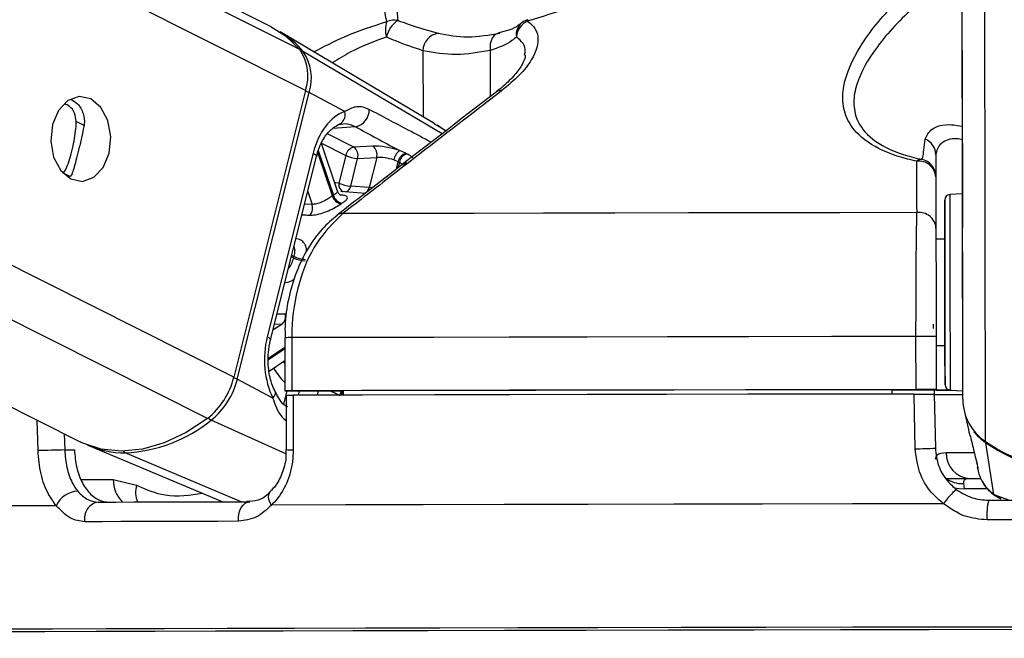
# Paper-space layout '3M DUO In Ground Anchor' of a CAD drawing. Header units: millimetres. Extents: x 10 to 10335, y 20 to 7920.
# Tile 53 of 116: x 5085 to 5141, y 3015 to 3050. Entities that reach past the tile are written whole.
import ezdxf

# ---------------------------------------------------------------- set-up
doc = ezdxf.new("R2010")
doc.units = ezdxf.units.MM
doc.layers.add('COMPONENT_GEOMETRY', color=7, linetype='Continuous')
doc.styles.add('SLDTEXTSTYLE0', font='TXT', dxfattribs={"width": 0.75})
doc.dimstyles.new('SLDDIMSTYLE1', dxfattribs={"dimtxt": 75, "dimasz": 3.302, "dimexe": 0, "dimexo": 0.0625, "dimgap": 18.75, "dimtad": 0, "dimtih": 1, "dimtoh": 1, "dimdec": 0, "dimrnd": 1e-09, "dimzin": 12, "dimdsep": 46, "dimtxsty": 'SLDTEXTSTYLE0', "dimsah": 1, "dimcen": 0.09, "dimadec": 0, "dimazin": 3, "dimtfac": 1, "dimtdec": 0, "dimtofl": 0, "dimtmove": 0, "dimatfit": 3, "dimfxl": 1, "dimfrac": 2, "dimtolj": 1, "dimtzin": 12, "dimarcsym": 0})

# ---------------------------------------------------------------- blocks, each defined once
blk = doc.blocks.new('_D_22')
at = {"layer": 'COMPONENT_GEOMETRY', "color": 7}
for p, q in [((639.005, 3169.172), (6134.314, 3169.172)), ((6131.139, 3169.172), (6131.139, 2114.817)), ((6131.139, 941.399), (6131.139, 1995.754)), ((3715.959, 941.399), (6134.314, 941.399))]:
    blk.add_line(p, q, dxfattribs=at)
for points in [[(6131.139, 3169.172), (6130.631, 3165.87), (6131.647, 3165.87)], [(6131.139, 941.399), (6131.647, 944.701), (6130.631, 944.701)]]:
    blk.add_solid(points, dxfattribs=at)
at = {"layer": 'COMPONENT_GEOMETRY', "color": 7, "insert": (6020.306, 2092.434), "char_height": 75, "attachment_point": 1, "style": 'SLDTEXTSTYLE0'}
blk.add_mtext('2228', dxfattribs=at)

psp = doc.layouts.new('3M DUO In Ground Anchor')

# ---------------------------------------------------------------- linework, layer by layer
at = {"color": 8, "linetype": 'Continuous', "lineweight": 25}
for p, q in [((5101.3, 3046.336), (4831.047, 3182.362)), ((5100.971, 3048.653), (4835.223, 3182.411)), ((5095.757, 3027.835), (4789.717, 3181.872)), ((5097.247, 3030.157), (4795.68, 3181.943)), ((5138.398, 3028.922), (5138.198, 3178.282)), ((5139.687, 3026.529), (5139.492, 3172.296)), ((5109.004, 3043.898), (5101.172, 3048.534)), ((5107.926, 3048.59), (5107.931, 3044.865)), ((5111.722, 3048.6), (5111.726, 3046.001)), ((5088.791, 3044.379), (5088.355, 3044.598)), ((5109.228, 3044.071), (5108.577, 3044.44)), ((5104.023, 3043.152), (5102.538, 3043.9)), ((5104.11, 3044.3), (5102.828, 3044.209)), ((5102.206, 3043.368), (5103.57, 3042.681)), ((5102.809, 3040.395), (5101.982, 3042.851)), ((5102.016, 3042.962), (5102.868, 3040.435)), ((5106.425, 3041.906), (5106.532, 3042.332)), ((5106.593, 3042.302), (5106.51, 3041.972)), ((5088.001, 3041.483), (5087.622, 3041.673)), ((5101.417, 3040.649), (5101.663, 3039.917)), ((5101.663, 3039.917), (5101.235, 3039.924)), ((5100.612, 3036.898), (5100.492, 3036.958)), ((5100.514, 3037.044), (5100.634, 3036.984)), ((5100.164, 3033.713), (5099.683, 3033.729)), ((5099.971, 3033.159), (5099.454, 3032.812)), ((5099.545, 3033.175), (5099.971, 3033.159)), ((5099.205, 3031.245), (5100.12, 3031.86)), ((5100.12, 3031.758), (5099.207, 3031.145)), ((5100.121, 3030.947), (5100.052, 3031.054)), ((5100.242, 3029.394), (5100.056, 3028.651)), ((5100.89, 3029.147), (5100.952, 3029.394)), ((5102.014, 3029.394), (5101.952, 3029.15)), ((5086.196, 3026.02), (5086.154, 3027.737)), ((5100.189, 3025.84), (5095.964, 3027.742)), ((5087.677, 3026.97), (5087.699, 3026.058)), ((5097.661, 3023.137), (5091.117, 3025.895)), ((5088.632, 3024.384), (5090.443, 3024.384)), ((5139.792, 3023.871), (5138.471, 3023.869)), ((5140.161, 3023.547), (5141.044, 3023.22)), ((5140.571, 3023.336), (5140.161, 3023.547))]:
    psp.add_line(p, q, dxfattribs=at)
at = {"color": 7, "linetype": 'Continuous', "lineweight": 25}
for p, q in [((5099.361, 3049.948), (4836.163, 3182.422)), ((4780.145, 3181.759), (5088.579, 3026.516)), ((5138.376, 3045.628), (5138.198, 3178.282)), ((5108.595, 3044.47), (5099.86, 3049.665)), ((5112.494, 3049.675), (5112.156, 3049.581)), ((5101.3, 3046.336), (5097.247, 3030.157)), ((5097.445, 3030.051), (5101.498, 3046.23)), ((5103.508, 3045.159), (5101.498, 3046.23)), ((5138.398, 3028.922), (5138.376, 3045.628)), ((5109.208, 3044.056), (5108.729, 3044.386)), ((5103.106, 3040.656), (5102.197, 3043.352)), ((5101.729, 3042.81), (5099.134, 3032.448)), ((5105.097, 3043.2), (5104.023, 3043.152)), ((5106.952, 3042.801), (5106.604, 3042.955)), ((5099.317, 3032.266), (5101.913, 3042.628)), ((5103.57, 3042.681), (5103.178, 3041.116)), ((5103.846, 3040.949), (5104.238, 3042.514)), ((5104.238, 3042.514), (5105.312, 3042.562)), ((5105.312, 3042.562), (5104.889, 3040.872)), ((5106.286, 3042.427), (5106.532, 3042.332)), ((5136.88, 3042.724), (5136.886, 3037.951)), ((5088.104, 3041.612), (5088.001, 3041.483)), ((5136.882, 3041.477), (5136.885, 3038.583)), ((5104.667, 3040.541), (5103.29, 3040.64)), ((5104.889, 3040.872), (5103.846, 3040.949)), ((5138.383, 3040.505), (5137.667, 3040.467)), ((5137.386, 3037.952), (5136.886, 3037.951)), ((5136.886, 3037.951), (5136.886, 3037.951)), ((5100.119, 3032.395), (5100.123, 3029.395)), ((5100.119, 3032.395), (5100.119, 3032.395)), ((5100.514, 3032.396), (5100.518, 3029.396)), ((5135.763, 3029.463), (5135.759, 3032.463)), ((5136.894, 3032.464), (5136.898, 3029.464)), ((5136.894, 3031.951), (5137.394, 3031.952)), ((5099.239, 3030.508), (5100.121, 3031.1)), ((5099.455, 3028.979), (5097.445, 3030.051)), ((5100.416, 3029.394), (5103.413, 3029.394)), ((5103.413, 3029.399), (5103.417, 3029.153)), ((5134.398, 3029.458), (5134.398, 3029.211)), ((5134.398, 3029.452), (5136.898, 3029.455)), ((5136.789, 3029.455), (5136.793, 3029.205)), ((5136.898, 3029.447), (5136.789, 3029.447)), ((5136.898, 3029.455), (5136.898, 3029.464)), ((5136.898, 3029.455), (5136.898, 3029.447)), ((5136.898, 3029.455), (5136.898, 3029.442)), ((5136.898, 3029.442), (5136.898, 3029.447)), ((5137.682, 3029.437), (5138.398, 3029.401)), ((5100.21, 3029.145), (5100.209, 3026.077)), ((5136.793, 3029.213), (5136.851, 3026.161)), ((5138.489, 3028.212), (5138.703, 3027.292)), ((5087.699, 3026.058), (5088.248, 3026.058)), ((5089.104, 3026.284), (5096.634, 3023.135)), ((5100.207, 3026.077), (5100.207, 3026.077)), ((5140.161, 3023.547), (5139.697, 3026.469)), ((5139.183, 3025.31), (5139.194, 3025.269)), ((5139.222, 3025.061), (5139.263, 3024.884)), ((5138.809, 3024.442), (5139.446, 3024.442)), ((5090.443, 3024.384), (5091.758, 3024.066)), ((5138.436, 3024.164), (5138.471, 3023.869))]:
    psp.add_line(p, q, dxfattribs=at)
at = {"color": 8, "linetype": 'Continuous', "lineweight": 25, "flags": 128}
for points in [[(5113.838, 3050.34), (5113.83, 3050.336), (5113.824, 3050.325), (5113.819, 3050.308), (5113.817, 3050.285), (5113.816, 3050.256)], [(5101.729, 3042.81), (5101.811, 3042.761), (5101.87, 3042.715), (5101.905, 3042.672), (5101.914, 3042.634), (5101.913, 3042.628)], [(5103.178, 3041.116), (5103.015, 3041.134), (5102.943, 3041.139)], [(5137.667, 3040.467), (5137.667, 3040.465), (5137.668, 3040.238), (5137.668, 3039.651), (5137.67, 3038.743), (5137.671, 3037.577), (5137.673, 3036.233)], [(5137.673, 3036.233), (5137.675, 3034.801), (5137.677, 3033.379), (5137.679, 3032.064), (5137.68, 3030.947), (5137.681, 3030.102), (5137.682, 3029.588), (5137.682, 3029.437)], [(5099.134, 3032.448), (5099.215, 3032.399), (5099.275, 3032.352), (5099.309, 3032.309), (5099.318, 3032.271), (5099.316, 3032.264)], [(5099.455, 3028.979), (5099.525, 3029.069), (5099.572, 3029.156), (5099.595, 3029.237), (5099.592, 3029.31), (5099.579, 3029.347)], [(5137.456, 3025.913), (5137.899, 3025.912), (5138.45, 3025.912), (5139.03, 3025.912)], [(5137.925, 3023.921), (5138.168, 3023.876), (5138.471, 3023.869)], [(5099.373, 3022.943), (5099.287, 3023.107), (5099.232, 3023.265), (5099.208, 3023.409), (5099.219, 3023.535), (5099.262, 3023.636), (5099.304, 3023.684)]]:
    psp.add_lwpolyline(points, dxfattribs=at)
at = {"color": 7, "linetype": 'Continuous', "lineweight": 25, "flags": 128}
for points in [[(5099.361, 3049.948), (5100.163, 3049.44), (5100.971, 3048.653)], [(5112.274, 3049.586), (5112.145, 3049.569), (5112.025, 3049.514), (5111.92, 3049.423), (5111.833, 3049.3), (5111.767, 3049.151), (5111.726, 3048.979), (5111.711, 3048.794), (5111.722, 3048.6)], [(5089.174, 3045.875), (5088.519, 3046.011), (5087.877, 3045.783), (5087.347, 3045.224), (5087.008, 3044.42), (5086.913, 3043.493), (5087.076, 3042.585), (5087.473, 3041.834), (5088.042, 3041.354), (5088.697, 3041.218), (5089.339, 3041.446), (5089.869, 3042.005), (5090.208, 3042.809), (5090.303, 3043.736), (5090.14, 3044.644), (5089.743, 3045.395), (5089.174, 3045.875)], [(5138.379, 3043.324), (5138.379, 3043.36), (5138.38, 3043.035), (5138.38, 3042.398), (5138.382, 3041.547), (5138.383, 3040.611), (5138.384, 3039.733), (5138.385, 3039.046), (5138.385, 3038.656), (5138.385, 3038.62), (5138.385, 3038.945), (5138.384, 3039.582), (5138.383, 3040.433), (5138.382, 3041.368), (5138.381, 3042.247), (5138.38, 3042.933), (5138.379, 3043.324)], [(5107.012, 3042.77), (5106.998, 3042.777), (5106.952, 3042.801)], [(5106.532, 3042.332), (5106.579, 3042.309), (5106.593, 3042.302)], [(5137.389, 3036.163), (5137.387, 3037.434), (5137.386, 3038.537), (5137.384, 3039.395), (5137.384, 3039.95), (5137.383, 3040.165), (5137.384, 3040.024), (5137.384, 3039.538), (5137.385, 3038.739), (5137.386, 3037.952)], [(5135.816, 3039.457), (5131.451, 3039.45), (5127.142, 3039.443), (5122.907, 3039.435), (5118.762, 3039.428), (5114.723, 3039.42), (5110.805, 3039.412), (5107.025, 3039.404), (5103.396, 3039.395)], [(5137.386, 3037.952), (5137.386, 3038.087), (5137.386, 3038.251), (5137.386, 3038.058), (5137.387, 3037.528), (5137.388, 3036.719), (5137.389, 3035.718)], [(5137.394, 3031.952), (5137.395, 3031.367), (5137.396, 3030.508), (5137.397, 3029.953), (5137.397, 3029.738), (5137.397, 3029.879), (5137.397, 3030.365), (5137.395, 3031.164), (5137.394, 3032.221), (5137.392, 3033.464), (5137.391, 3034.808), (5137.389, 3036.163)], [(5137.389, 3035.718), (5137.391, 3034.634), (5137.392, 3033.585), (5137.393, 3032.684), (5137.394, 3032.028), (5137.395, 3031.69), (5137.395, 3031.704), (5137.394, 3031.952)], [(5136.719, 3033.158), (5136.719, 3033.157), (5136.719, 3033.151), (5136.719, 3033.136), (5136.72, 3033.112), (5136.72, 3033.082), (5136.721, 3033.045), (5136.722, 3033.004), (5136.723, 3032.959), (5136.724, 3032.912)], [(5135.759, 3032.463), (5131.005, 3032.456), (5126.314, 3032.448), (5121.703, 3032.44), (5117.192, 3032.432), (5112.8, 3032.423), (5108.545, 3032.414), (5104.444, 3032.405), (5100.514, 3032.396)], [(5100.518, 3029.396), (5100.363, 3029.396), (5100.243, 3029.396), (5100.162, 3029.395), (5100.125, 3029.395), (5100.134, 3029.395), (5100.187, 3029.394), (5100.282, 3029.394), (5100.416, 3029.394)], [(5135.763, 3029.463), (5131.01, 3029.456), (5126.318, 3029.448), (5121.707, 3029.44), (5117.197, 3029.432), (5112.804, 3029.423), (5108.549, 3029.414), (5104.448, 3029.405), (5100.518, 3029.396)], [(5134.398, 3029.458), (5130.243, 3029.451), (5126.141, 3029.444), (5122.107, 3029.437), (5118.153, 3029.43), (5114.294, 3029.422), (5110.543, 3029.415), (5106.912, 3029.407), (5103.413, 3029.399)], [(5137.75, 3029.434), (5137.048, 3029.434), (5136.789, 3029.434)], [(5100.604, 3029.147), (5100.603, 3027.147), (5100.603, 3026.059)], [(5135.656, 3029.213), (5130.931, 3029.206), (5126.266, 3029.198), (5121.682, 3029.19), (5117.197, 3029.182), (5112.829, 3029.173), (5108.596, 3029.164), (5104.515, 3029.156), (5100.604, 3029.147)], [(5135.715, 3026.126), (5135.677, 3028.125), (5135.656, 3029.213)], [(5095.757, 3027.835), (5094.552, 3027.042), (5093.323, 3026.462), (5092.097, 3026.107), (5090.902, 3025.986), (5089.767, 3026.101), (5088.717, 3026.45), (5088.579, 3026.516)], [(5139.402, 3024.435), (5138.417, 3024.434), (5137.423, 3024.434)], [(5087.226, 3022.911), (5084.139, 3022.901), (5081.349, 3022.891), (5078.871, 3022.882), (5076.716, 3022.873), (5074.894, 3022.864), (5073.414, 3022.855), (5072.284, 3022.847), (5071.509, 3022.839)], [(5089.59, 3023.116), (5090.581, 3023.118), (5091.596, 3023.121), (5092.633, 3023.124), (5093.693, 3023.127), (5094.775, 3023.13), (5095.879, 3023.133), (5097.003, 3023.136), (5098.148, 3023.139)], [(5097.507, 3022.031), (5097.506, 3022.24), (5097.533, 3022.445), (5097.588, 3022.637), (5097.667, 3022.806), (5097.768, 3022.947), (5097.885, 3023.052), (5098.013, 3023.117), (5098.148, 3023.139)], [(5137.317, 3023.016), (5132.176, 3023.008), (5127.101, 3022.999), (5122.116, 3022.991), (5117.247, 3022.982), (5112.515, 3022.972), (5107.944, 3022.963), (5103.557, 3022.953), (5099.373, 3022.943)], [(5139.854, 3023.218), (5141.365, 3023.22), (5142.878, 3023.222), (5144.392, 3023.224), (5145.906, 3023.226), (5147.421, 3023.228), (5148.935, 3023.23), (5150.447, 3023.232), (5151.958, 3023.234)], [(5097.507, 3022.031), (5096.346, 3022.028), (5095.207, 3022.025), (5094.088, 3022.022), (5092.992, 3022.019), (5091.917, 3022.016), (5090.866, 3022.013), (5089.838, 3022.01), (5088.833, 3022.007)], [(5152.041, 3022.127), (5150.51, 3022.125), (5148.977, 3022.123), (5147.443, 3022.121), (5145.908, 3022.119), (5144.373, 3022.117), (5142.838, 3022.115), (5141.305, 3022.113), (5139.774, 3022.111)], [(5142.153, 3016.062), (5137.153, 3016.055), (5132.196, 3016.047), (5127.306, 3016.039), (5122.506, 3016.031), (5117.821, 3016.022), (5113.272, 3016.013), (5108.883, 3016.004), (5104.673, 3015.994), (5100.665, 3015.985), (5096.878, 3015.975), (5093.329, 3015.966), (5090.036, 3015.956), (5087.016, 3015.947), (5084.282, 3015.938), (5081.849, 3015.928), (5079.728, 3015.919), (5077.929, 3015.911), (5076.462, 3015.902), (5075.333, 3015.894), (5074.548, 3015.886), (5074.111, 3015.879), (5074.015, 3015.875)], [(5141.504, 3015.917), (5136.484, 3015.91), (5131.511, 3015.902), (5126.609, 3015.894), (5121.804, 3015.885), (5117.119, 3015.876), (5112.577, 3015.867), (5108.201, 3015.858), (5104.013, 3015.849), (5100.034, 3015.839), (5096.284, 3015.83), (5092.781, 3015.82), (5089.542, 3015.81), (5086.585, 3015.801), (5083.923, 3015.792), (5081.569, 3015.782), (5079.537, 3015.773), (5077.835, 3015.765), (5076.472, 3015.756), (5075.455, 3015.748), (5074.79, 3015.741), (5074.478, 3015.734), (5074.523, 3015.727), (5074.857, 3015.721)], [(5141.499, 3015.917), (5136.472, 3015.91), (5131.492, 3015.902), (5126.585, 3015.894), (5121.773, 3015.885), (5117.082, 3015.876), (5112.535, 3015.867), (5108.153, 3015.858), (5103.96, 3015.849), (5099.976, 3015.839), (5096.221, 3015.83), (5092.713, 3015.82), (5089.471, 3015.81), (5086.509, 3015.801), (5083.844, 3015.792)]]:
    psp.add_lwpolyline(points, dxfattribs=at)
at = {"color": 7, "linetype": 'Continuous', "lineweight": 25}
for centre, radius, start, end in [((5107.1, 3049.767), 1.295, 158.834, 198.2943), ((5107.299, 3049.069), 1.458, 122.5021, 168.4669), ((5106.304, 3049.287), 1.033, 78.2048, 113.4864), ((5114.303, 3049.264), 1.105, 116.1329, 173.973), ((5114.12, 3049.381), 1, 106.4418, 130.8408), ((5097.268, 3045.33), 5.051, 39.3803, 59.122), ((5108.939, 3048.576), 1.013, 98.7792, 179.1879), ((5098.775, 3047.16), 2.656, 341.9272, 34.1979), ((5098.987, 3047.05), 2.641, 341.9272, 34.1979), ((5102.937, 3044.977), 0.599, 283.8252, 17.6474), ((5103.925, 3045.25), 0.968, 281.0183, 1.5409), ((5135.927, 3042.711), 0.953, 0.7733, 68.156), ((5104.154, 3042.573), 0.594, 102.7386, 169.5428), ((5103.657, 3042.674), 0.603, 344.6701, 52.5832), ((5104.731, 3042.722), 0.603, 344.6701, 52.5832), ((5107.068, 3042.317), 0.789, 125.992, 171.9887), ((5107.133, 3042.215), 0.613, 107.1728, 168.9819), ((5107.195, 3042.185), 0.613, 107.3722, 168.9591), ((5104.327, 3044.291), 1.779, 244.8357, 267.1482), ((5136.058, 3042.102), 0.354, 86.81, 135.299), ((5135.929, 3041.404), 0.955, 4.388, 97.4098), ((5135.882, 3041.476), 0.999, 0.0913, 78.7209), ((5103.935, 3042.726), 1.779, 244.8357, 267.1482), ((5105.033, 3037.15), 3.934, 123.3877, 124.4166), ((5103.425, 3040.577), 0.642, 196.379, 258.6181), ((5103.48, 3040.605), 0.635, 195.5664, 258.4617), ((5105.341, 3036.967), 3.613, 123.3877, 124.4166), ((5137.683, 3040.167), 0.3, 93.077, 180.077), ((5101.015, 3039.712), 0.68, 324.2329, 17.5829), ((5135.934, 3038.51), 0.954, 4.3756, 97.132), ((5108.311, 3035.015), 7.925, 165.6148, 166.2598), ((5101.369, 3038.548), 1.816, 245.3708, 267.2194), ((5101.39, 3038.555), 1.743, 244.3017, 267.0765), ((5099.567, 3033.61), 0.605, 311.7672, 9.7645), ((5136.364, 2812.604), 219.861, 89.86188, 90.1577), ((5093.113, 3031.171), 4.256, 308.3973, 346.2173), ((5093.335, 3031.059), 4.233, 308.3973, 346.2173), ((5136.368, 2809.604), 219.861, 89.86188, 90.1577), ((5137.548, 3099.631), 70.193, 269.46952, 270.09436), ((5137.697, 3029.737), 0.3, 180.077, 267.077), ((5138, 3218.832), 189.645, 269.6353, 270.12501), ((5141.295, 3028.938), 2.896, 180.3252, 236.2921), ((5090.744, 3034.158), 8.271, 272.5789, 309.1276), ((5141.345, 3028.913), 2.947, 218.2799, 236.0116), ((5093.633, 2754.845), 271.278, 91.25335, 91.57099), ((5091.064, 3031.023), 5.128, 246.2026, 270.5831), ((5135.624, 3047.463), 21.337, 270.2445, 273.296), ((5145.889, 3035.758), 11.119, 236.0975, 304.0565), ((5145.877, 3035.652), 11.069, 236.0607, 270.1404), ((5138.883, 3025.867), 1.427, 178.1586, 267.0334), ((5088.495, 3022.331), 1.396, 92.4204, 155.4394), ((5140.235, 3021.158), 3.459, 129.4614, 147.513), ((5089.747, 3022.196), 0.933, 99.6963, 191.6624), ((5143.312, 3022.412), 3.55, 166.8745, 184.8602)]:
    psp.add_arc(centre, radius, start, end, dxfattribs=at)
at = {"color": 8, "linetype": 'Continuous', "lineweight": 25}
for centre, radius, start, end in [((5114.022, 3049.521), 0.829, 132.0225, 189.7872), ((5101.068, 3048.346), 0.216, 61.1463, 96.6), ((5101.07, 3045.366), 0.965, 63.6309, 76.6991), ((5112.32, 3045.893), 0.453, 81.9422, 126.473), ((5103.612, 3041.031), 0.442, 168.8788, 244.9407), ((5103.423, 3041.033), 0.432, 287.4072, 348.8378), ((5104.461, 3040.958), 0.437, 289.3338, 348.6705), ((5103.342, 3038.951), 0.448, 83.0214, 127.192), ((5100.507, 2985.335), 47.061, 89.9919, 90.4727), ((5104.101, 3033.623), 5.479, 212.582, 223.4354), ((5097.017, 3029.186), 0.965, 63.6313, 76.7055), ((5103.946, 3028.953), 0.743, 143.5109, 164.3695), ((5104.006, 3028.931), 0.74, 143.7915, 162.8704), ((5096.183, 3028.172), 0.482, 218.4183, 243.0006), ((5100.509, 3028.436), 2.379, 262.6989, 272.2487), ((5139.83, 3026.459), 0.133, 155.4268, 175.8211), ((5091.21, 3026.098), 0.224, 209.8416, 245.2336), ((5138.353, 3025.729), 1.567, 233.7628, 273.0369), ((5092.088, 3024.324), 1.646, 177.9227, 227.0334), ((5093.188, 3023.67), 1.484, 164.5305, 201.6725)]:
    psp.add_arc(centre, radius, start, end, dxfattribs=at)
at = {"color": 7, "linetype": 'Continuous', "lineweight": 25}
for centre, major_axis, ratio, start_param, end_param in [((5104.053, 3041.571), (0.074, 3.691), 0.67203, 0.251406, 1.242072), ((5105.976, 3042.728), (1.371, -0.289), 0.275199, 1.153927, 2.32362), ((5105.877, 3042.257), (0.886, -0.167), 0.295197, 1.146763, 2.316456), ((5101.458, 3031.209), (0.074, 3.691), 0.67203, 1.242072, 2.232738)]:
    psp.add_ellipse(centre, major_axis=major_axis, ratio=ratio, start_param=start_param, end_param=end_param, dxfattribs=at)
for points, knots in [([(5105.893, 3050.235), (5105.847, 3050.388), (5105.689, 3050.928), (5106.016, 3052.054), (5106.72, 3053.084), (5107.078, 3053.607)], [0, 0, 0, 0, 0.163716, 0.575625, 1, 1, 1, 1]), ([(5107.98, 3053.46), (5107.602, 3052.985), (5106.839, 3052.024), (5106.398, 3050.963), (5106.49, 3050.443), (5106.516, 3050.298)], [0, 0, 0, 0, 0.4146249, 0.8381224, 1, 1, 1, 1]), ([(5122.795, 3053.649), (5121.605, 3053.138), (5119.198, 3052.103), (5116.138, 3050.966), (5114.323, 3050.411), (5113.816, 3050.256)], [0, 0, 0, 0, 0.413472, 0.836281, 1, 1, 1, 1]), ([(5135.806, 3042.352), (5135.629, 3042.393), (5134.637, 3042.623), (5133.107, 3043.244), (5131.997, 3044.325), (5131.592, 3045.468), (5131.646, 3046.946), (5132.544, 3048.923), (5134.489, 3051.326), (5136.348, 3052.887), (5137.288, 3053.676)], [0, 0, 0, 0, 0.0240245, 0.1346376, 0.2445094, 0.3326295, 0.4239819, 0.6010944, 0.7982532, 1, 1, 1, 1]), ([(5138.072, 3053.025), (5137.153, 3052.308), (5135.299, 3050.861), (5133.305, 3048.628), (5132.335, 3046.781), (5132.198, 3045.399), (5132.513, 3044.33), (5133.529, 3043.302), (5134.972, 3042.714), (5135.91, 3042.495), (5136.078, 3042.456)], [0, 0, 0, 0, 0.200857, 0.405166, 0.583295, 0.670995, 0.761395, 0.868867, 0.976541, 1, 1, 1, 1]), ([(5106.516, 3050.298), (5106.71, 3050.228), (5107.547, 3049.924), (5108.247, 3049.727), (5108.784, 3049.577)], [0, 0, 0, 0, 0.2315911, 1, 1, 1, 1]), ([(5113.816, 3050.256), (5113.845, 3050.237), (5114.179, 3050.019), (5114.571, 3049.367), (5114.252, 3048.278), (5113.421, 3047.209), (5112.729, 3046.631), (5112.383, 3046.342)], [0, 0, 0, 0, 0.024281, 0.282768, 0.612987, 0.806483, 1, 1, 1, 1]), ([(5113.435, 3050.132), (5113.395, 3050.093), (5113.272, 3049.975), (5112.947, 3049.793), (5112.588, 3049.7), (5112.494, 3049.675)], [0, 0, 0, 0, 0.260413, 0.804878, 1, 1, 1, 1]), ([(5108.784, 3049.577), (5109.333, 3049.477), (5110.447, 3049.275), (5111.658, 3049.481), (5112.274, 3049.586)], [0, 0, 0, 0, 0.492367, 1, 1, 1, 1]), ([(5107.926, 3048.59), (5107.435, 3048.751), (5106.796, 3048.961), (5106.045, 3049.285), (5105.871, 3049.361)], [0, 0, 0, 0, 0.768074, 1, 1, 1, 1]), ([(5113.204, 3049.38), (5113.123, 3049.304), (5112.775, 3048.977), (5112.179, 3048.764), (5111.722, 3048.6)], [0, 0, 0, 0, 0.2319257, 1, 1, 1, 1]), ([(5111.722, 3048.6), (5111.074, 3048.491), (5109.759, 3048.268), (5108.543, 3048.482), (5107.926, 3048.59)], [0, 0, 0, 0, 0.492725, 1, 1, 1, 1]), ([(5113.7, 3048.334), (5113.699, 3048.284), (5113.697, 3048.166), (5113.488, 3047.691), (5112.984, 3047.075), (5112.482, 3046.577), (5112.1, 3046.304), (5112.037, 3046.259)], [0, 0, 0, 0, 0.189135, 0.440708, 0.693317, 0.949531, 1, 1, 1, 1]), ([(5112.053, 3046.254), (5109.957, 3044.638), (5106.961, 3042.33), (5103.974, 3040.003), (5103.077, 3039.304)], [0, 0, 0, 0, 0.700008, 1, 1, 1, 1]), ([(5112.383, 3046.342), (5111.969, 3046.023), (5109.899, 3044.427), (5106.903, 3042.112), (5104.323, 3040.113), (5103.396, 3039.395)], [0, 0, 0, 0, 0.138099, 0.690493, 1, 1, 1, 1]), ([(5088.355, 3044.598), (5088.333, 3044.762), (5088.289, 3045.089), (5088.026, 3045.447), (5087.788, 3045.55), (5087.694, 3045.591)], [0, 0, 0, 0, 0.3760304, 0.7515729, 1, 1, 1, 1]), ([(5088.055, 3045.841), (5088.184, 3045.767), (5088.483, 3045.595), (5088.772, 3045.079), (5088.831, 3044.606), (5088.789, 3044.359), (5088.782, 3044.32)], [0, 0, 0, 0, 0.2631724, 0.6076616, 0.9385415, 1, 1, 1, 1]), ([(5104.892, 3045.276), (5104.695, 3045.351), (5104.433, 3045.45), (5103.982, 3045.407), (5103.714, 3045.266), (5103.508, 3045.159)], [0, 0, 0, 0, 0.417867, 0.554004, 1, 1, 1, 1]), ([(5087.622, 3041.673), (5087.691, 3041.78), (5087.817, 3041.976), (5087.988, 3042.482), (5088.14, 3043.05), (5088.26, 3043.64), (5088.339, 3044.163), (5088.35, 3044.461), (5088.355, 3044.598)], [0, 0, 0, 0, 0.204636, 0.376335, 0.548834, 0.703363, 0.864285, 1, 1, 1, 1]), ([(5101.913, 3042.628), (5101.954, 3042.773), (5102.077, 3043.202), (5102.395, 3043.8), (5102.819, 3044.249), (5103.075, 3044.367), (5103.186, 3044.419)], [0, 0, 0, 0, 0.156397, 0.463097, 0.767221, 1, 1, 1, 1]), ([(5103.08, 3044.396), (5103.23, 3044.437), (5103.578, 3044.533), (5103.917, 3044.385), (5104.11, 3044.3)], [0, 0, 0, 0, 0.4297736, 1, 1, 1, 1]), ([(5088.782, 3044.32), (5088.739, 3044.11), (5088.653, 3043.689), (5088.489, 3042.994), (5088.335, 3042.39), (5088.205, 3041.923), (5088.137, 3041.715), (5088.104, 3041.612)], [0, 0, 0, 0, 0.222076, 0.445772, 0.640142, 0.821651, 1, 1, 1, 1]), ([(5104.11, 3044.3), (5104.909, 3043.87), (5105.74, 3043.421), (5106.572, 3042.973), (5106.604, 3042.955)], [0, 0, 0, 0, 0.961066, 1, 1, 1, 1]), ([(5136.078, 3042.456), (5136.097, 3042.487), (5136.168, 3042.6), (5136.234, 3043.177), (5136.281, 3043.596)], [0, 0, 0, 0, 0.275157, 1, 1, 1, 1]), ([(5107.357, 3042.549), (5107.332, 3042.569), (5107.24, 3042.642), (5107.108, 3042.716), (5107.012, 3042.77)], [0, 0, 0, 0, 0.27439, 1, 1, 1, 1]), ([(5106.593, 3042.302), (5106.654, 3042.266), (5106.739, 3042.216), (5106.78, 3042.167), (5106.792, 3042.154)], [0, 0, 0, 0, 0.718824, 1, 1, 1, 1]), ([(5106.835, 3042.052), (5106.841, 3042.085), (5106.857, 3042.173), (5106.943, 3042.256), (5106.993, 3042.281), (5106.986, 3042.278), (5106.984, 3042.278)], [0, 0, 0, 0, 0.232602, 0.603938, 0.921246, 1, 1, 1, 1]), ([(5135.816, 3039.457), (5135.815, 3039.776), (5135.811, 3040.742), (5135.808, 3041.706), (5135.806, 3042.352)], [0, 0, 0, 0, 0.330975, 1, 1, 1, 1]), ([(5136.88, 3042.724), (5136.88, 3042.394), (5136.881, 3041.729), (5136.881, 3041.562), (5136.882, 3041.477)], [0, 0, 0, 0, 0.495319, 1, 1, 1, 1]), ([(5103.306, 3040.423), (5103.308, 3040.423), (5103.315, 3040.421), (5103.275, 3040.435), (5103.194, 3040.499), (5103.115, 3040.591), (5103.108, 3040.653), (5103.108, 3040.655)], [0, 0, 0, 0, 0.070545, 0.320798, 0.602185, 0.983429, 1, 1, 1, 1]), ([(5102.809, 3040.395), (5102.739, 3040.349), (5102.599, 3040.255), (5102.333, 3040.103), (5102.055, 3039.979), (5101.825, 3039.918), (5101.704, 3039.917), (5101.663, 3039.917)], [0, 0, 0, 0, 0.219859, 0.440343, 0.66314, 0.88549, 1, 1, 1, 1]), ([(5103.352, 3039.983), (5103.4, 3040.016), (5103.536, 3040.109), (5103.664, 3040.238), (5103.674, 3040.346), (5103.546, 3040.419), (5103.357, 3040.441), (5103.261, 3040.453)], [0, 0, 0, 0, 0.116734, 0.333017, 0.551924, 0.773865, 1, 1, 1, 1]), ([(5101.567, 3039.314), (5101.63, 3039.316), (5101.813, 3039.319), (5102.163, 3039.395), (5102.587, 3039.552), (5102.992, 3039.751), (5103.197, 3039.882), (5103.299, 3039.947)], [0, 0, 0, 0, 0.119584, 0.349288, 0.573021, 0.788436, 1, 1, 1, 1]), ([(5135.759, 3032.463), (5135.759, 3033.357), (5135.759, 3035.143), (5135.777, 3037.516), (5135.799, 3038.849), (5135.813, 3039.375), (5135.816, 3039.457)], [0, 0, 0, 0, 0.31366, 0.627146, 0.941618, 1, 1, 1, 1]), ([(5103.083, 3039.294), (5102.796, 3039.054), (5102.171, 3038.531), (5101.394, 3037.434), (5100.743, 3036.105), (5100.318, 3034.618), (5100.115, 3033.355), (5100.14, 3032.61), (5100.148, 3032.395)], [0, 0, 0, 0, 0.160179, 0.348659, 0.538864, 0.731206, 0.922251, 1, 1, 1, 1]), ([(5103.396, 3039.395), (5102.876, 3038.883), (5101.835, 3037.859), (5100.839, 3035.493), (5100.526, 3033.574), (5100.515, 3032.538), (5100.514, 3032.396)], [0, 0, 0, 0, 0.317078, 0.634488, 0.949899, 1, 1, 1, 1]), ([(5136.885, 3038.583), (5136.886, 3038.511), (5136.886, 3038.051), (5136.888, 3036.885), (5136.891, 3034.809), (5136.893, 3033.245), (5136.894, 3032.464)], [0, 0, 0, 0, 0.058442, 0.373089, 0.686524, 1, 1, 1, 1]), ([(5099.578, 3029.348), (5099.522, 3029.473), (5099.354, 3029.844), (5099.187, 3030.596), (5099.162, 3031.491), (5099.27, 3032.031), (5099.317, 3032.266)], [0, 0, 0, 0, 0.152663, 0.45701, 0.763389, 1, 1, 1, 1]), ([(5100.299, 3028.493), (5100.233, 3028.521), (5100.045, 3028.601), (5099.819, 3028.89), (5099.647, 3029.235), (5099.581, 3029.368)], [0, 0, 0, 0, 0.25164, 0.71015, 1, 1, 1, 1]), ([(5100.22, 3029.145), (5100.22, 3029.145), (5100.221, 3029.145), (5100.348, 3029.146), (5100.517, 3029.146), (5100.604, 3029.147)], [0, 0, 0, 0, 0.2475287, 0.6125944, 1, 1, 1, 1]), ([(5135.656, 3029.213), (5135.769, 3029.213), (5135.995, 3029.214), (5136.316, 3029.214), (5136.574, 3029.214), (5136.757, 3029.214), (5136.781, 3029.214), (5136.793, 3029.213)], [0, 0, 0, 0, 0.197556, 0.39511, 0.592696, 0.790302, 1, 1, 1, 1]), ([(5138.71, 3027.293), (5138.715, 3027.262), (5138.756, 3026.996), (5138.794, 3026.897), (5138.828, 3026.81)], [0, 0, 0, 0, 0.113054, 1, 1, 1, 1]), ([(5138.828, 3026.81), (5138.894, 3026.535), (5139.028, 3025.979), (5139.167, 3025.418), (5139.238, 3025.133)], [0, 0, 0, 0, 0.4932571, 1, 1, 1, 1]), ([(5087.699, 3026.058), (5087.728, 3025.724), (5087.785, 3025.057), (5088.07, 3024.252), (5088.329, 3023.879), (5088.436, 3023.725)], [0, 0, 0, 0, 0.370015, 0.740315, 1, 1, 1, 1]), ([(5088.248, 3026.058), (5088.277, 3025.723), (5088.334, 3025.054), (5088.673, 3024.169), (5089.163, 3023.505), (5089.699, 3023.162), (5090.053, 3023.128), (5090.189, 3023.116)], [0, 0, 0, 0, 0.215288, 0.430555, 0.64649, 0.863795, 1, 1, 1, 1]), ([(5100.181, 3026.076), (5100.188, 3025.963), (5100.215, 3025.533), (5100.023, 3024.815), (5099.693, 3024.097), (5099.4, 3023.813), (5099.283, 3023.7)], [0, 0, 0, 0, 0.117353, 0.449529, 0.779923, 1, 1, 1, 1]), ([(5100.603, 3026.059), (5100.59, 3025.794), (5100.555, 3025.079), (5100.191, 3023.977), (5099.697, 3023.262), (5099.395, 3022.965), (5099.373, 3022.943)], [0, 0, 0, 0, 0.220493, 0.593656, 0.970348, 1, 1, 1, 1]), ([(5137.317, 3023.016), (5137.08, 3023.22), (5136.507, 3023.717), (5135.876, 3024.791), (5135.769, 3025.681), (5135.715, 3026.126)], [0, 0, 0, 0, 0.2603539, 0.6306901, 1, 1, 1, 1]), ([(5136.851, 3026.161), (5136.89, 3025.828), (5136.969, 3025.161), (5137.436, 3024.355), (5137.861, 3023.982), (5138.036, 3023.828)], [0, 0, 0, 0, 0.370015, 0.740315, 1, 1, 1, 1]), ([(5087.226, 3022.911), (5087.076, 3023.116), (5086.712, 3023.612), (5086.311, 3024.685), (5086.234, 3025.576), (5086.196, 3026.02)], [0, 0, 0, 0, 0.2603539, 0.6306901, 1, 1, 1, 1]), ([(5136.862, 3025.532), (5136.877, 3025.628), (5136.913, 3025.858), (5137.256, 3025.893), (5137.456, 3025.913)], [0, 0, 0, 0, 0.416459, 1, 1, 1, 1]), ([(5139.211, 3025.215), (5139.211, 3025.215), (5139.211, 3025.218), (5139.212, 3025.22), (5139.213, 3025.223)], [0, 0, 0, 0, 0.001321, 1, 1, 1, 1]), ([(5139.213, 3025.224), (5139.213, 3025.224), (5139.213, 3025.225), (5139.213, 3025.224), (5139.213, 3025.224)], [0, 0, 0, 0, 0.981266, 1, 1, 1, 1]), ([(5139.213, 3025.223), (5139.213, 3025.223), (5139.213, 3025.224), (5139.213, 3025.224), (5139.213, 3025.224)], [0, 0, 0, 0, 0.487888, 1, 1, 1, 1]), ([(5138.809, 3024.442), (5138.695, 3024.431), (5138.556, 3024.418), (5138.441, 3024.32), (5138.438, 3024.233), (5138.436, 3024.164)], [0, 0, 0, 0, 0.477795, 0.583752, 1, 1, 1, 1]), ([(5139.511, 3024.298), (5139.53, 3024.248), (5139.605, 3024.056), (5139.83, 3023.817), (5140.15, 3023.517), (5140.401, 3023.379), (5140.553, 3023.295)], [0, 0, 0, 0, 0.106251, 0.410276, 0.643274, 1, 1, 1, 1]), ([(5088.436, 3023.725), (5088.619, 3023.543), (5088.971, 3023.192), (5089.389, 3023.14), (5089.59, 3023.116)], [0, 0, 0, 0, 0.519417, 1, 1, 1, 1]), ([(5099.289, 3023.698), (5099.236, 3023.638), (5099.017, 3023.392), (5098.571, 3023.166), (5098.189, 3023.155), (5097.974, 3023.149)], [0, 0, 0, 0, 0.122536, 0.506632, 1, 1, 1, 1]), ([(5138.036, 3023.828), (5138.326, 3023.646), (5138.884, 3023.295), (5139.539, 3023.243), (5139.854, 3023.218)], [0, 0, 0, 0, 0.519417, 1, 1, 1, 1]), ([(5088.833, 3022.007), (5088.553, 3022.045), (5087.964, 3022.125), (5087.48, 3022.641), (5087.226, 3022.911)], [0, 0, 0, 0, 0.475859, 1, 1, 1, 1]), ([(5099.373, 3022.943), (5099.101, 3022.69), (5098.539, 3022.168), (5097.857, 3022.077), (5097.507, 3022.031)], [0, 0, 0, 0, 0.485349, 1, 1, 1, 1]), ([(5139.774, 3022.111), (5139.347, 3022.149), (5138.449, 3022.23), (5137.706, 3022.745), (5137.317, 3023.016)], [0, 0, 0, 0, 0.475859, 1, 1, 1, 1])]:
    psp.add_open_spline(points, degree=3, knots=knots, dxfattribs=at)
at = {"color": 8, "linetype": 'Continuous', "lineweight": 25}
for points, knots in [([(5101.772, 3048.528), (5102.341, 3048.826), (5103.682, 3049.528), (5105.085, 3049.977), (5105.893, 3050.235)], [0, 0, 0, 0, 0.424665, 1, 1, 1, 1]), ([(5105.871, 3049.361), (5105.814, 3049.342), (5105.147, 3049.118), (5104.063, 3048.675), (5103.138, 3048.117), (5102.803, 3047.915)], [0, 0, 0, 0, 0.0559628, 0.6576985, 1, 1, 1, 1]), ([(5113.654, 3048.347), (5113.672, 3048.409), (5113.797, 3048.852), (5113.478, 3049.136), (5113.204, 3049.38)], [0, 0, 0, 0, 0.139704, 1, 1, 1, 1]), ([(5108.391, 3043.425), (5107.957, 3043.654), (5106.792, 3044.269), (5105.625, 3044.888), (5104.892, 3045.276)], [0, 0, 0, 0, 0.372469, 1, 1, 1, 1]), ([(5136.281, 3043.596), (5136.371, 3043.799), (5136.553, 3044.21), (5137.405, 3044.494), (5138.179, 3044.363), (5138.394, 3044.327)], [0, 0, 0, 0, 0.413826, 0.837497, 1, 1, 1, 1]), ([(5138.395, 3043.57), (5138.291, 3043.589), (5137.737, 3043.693), (5137.402, 3043.507), (5136.983, 3043.19), (5136.93, 3042.949), (5136.88, 3042.724)], [0, 0, 0, 0, 0.097083, 0.517737, 0.547714, 1, 1, 1, 1]), ([(5103.103, 3040.655), (5103.102, 3040.637), (5103.098, 3040.6), (5102.996, 3040.521), (5102.901, 3040.457), (5102.868, 3040.435)], [0, 0, 0, 0, 0.374611, 0.779647, 1, 1, 1, 1]), ([(5105.07, 3040.855), (5105.05, 3040.857), (5104.981, 3040.863), (5104.927, 3040.868), (5104.889, 3040.872)], [0, 0, 0, 0, 0.29033, 1, 1, 1, 1]), ([(5101.085, 3039.324), (5101.139, 3039.323), (5101.3, 3039.32), (5101.46, 3039.316), (5101.567, 3039.314)], [0, 0, 0, 0, 0.3369948, 1, 1, 1, 1]), ([(5101.342, 3037.24), (5101.344, 3037.298), (5101.35, 3037.485), (5101.244, 3037.722), (5101.039, 3037.932), (5100.83, 3037.973), (5100.724, 3037.993)], [0, 0, 0, 0, 0.127259, 0.413697, 0.704105, 1, 1, 1, 1]), ([(5100.639, 3037.544), (5100.655, 3037.497), (5100.693, 3037.385), (5100.679, 3037.182), (5100.646, 3037.036), (5100.634, 3036.984)], [0, 0, 0, 0, 0.317844, 0.759645, 1, 1, 1, 1]), ([(5100.612, 3036.898), (5100.584, 3036.802), (5100.526, 3036.612), (5100.423, 3036.398), (5100.344, 3036.314), (5100.326, 3036.295)], [0, 0, 0, 0, 0.435866, 0.872971, 1, 1, 1, 1]), ([(5100.098, 3035.492), (5100.158, 3035.499), (5100.334, 3035.521), (5100.541, 3035.602), (5100.662, 3035.725), (5100.683, 3035.747)], [0, 0, 0, 0, 0.2993939, 0.8744857, 1, 1, 1, 1]), ([(5102.678, 3029.394), (5102.736, 3029.371), (5102.889, 3029.311), (5103.078, 3029.216), (5103.188, 3029.16), (5103.227, 3029.14)], [0, 0, 0, 0, 0.283667, 0.747603, 1, 1, 1, 1]), ([(5099.455, 3028.979), (5099.583, 3028.606), (5099.766, 3028.072), (5100.107, 3027.794), (5100.209, 3027.711)], [0, 0, 0, 0, 0.699124, 1, 1, 1, 1]), ([(5139.238, 3025.133), (5139.246, 3025.036), (5139.256, 3024.916), (5139.233, 3025.039), (5139.229, 3025.062)], [0, 0, 0, 0, 0.81268, 1, 1, 1, 1]), ([(5139.269, 3024.885), (5139.273, 3024.859), (5139.304, 3024.671), (5139.459, 3024.323), (5139.745, 3023.881), (5140.025, 3023.656), (5140.161, 3023.547)], [0, 0, 0, 0, 0.048653, 0.347948, 0.684853, 1, 1, 1, 1]), ([(5091.758, 3024.066), (5092.291, 3023.837), (5093.513, 3023.313), (5094.777, 3023.505), (5095.489, 3023.613)], [0, 0, 0, 0, 0.436719, 1, 1, 1, 1])]:
    psp.add_open_spline(points, degree=3, knots=knots, dxfattribs=at)

# ---------------------------------------------------------------- dimensions: what is measured, and where the dimension line sits
at = {"layer": 'COMPONENT_GEOMETRY', "color": 7}
dim = psp.add_linear_dim(base=(6131.139, 941.399), p1=(637.735, 3169.172), p2=(3714.689, 941.399), angle=90, dimstyle='SLDDIMSTYLE1', dxfattribs=at)
dim.commit()
dim.dimension.update_dxf_attribs({"geometry": '_D_22', "text_midpoint": (6131.139, 2055.285), "dimtype": 160})

doc.saveas('drawing.dxf')
